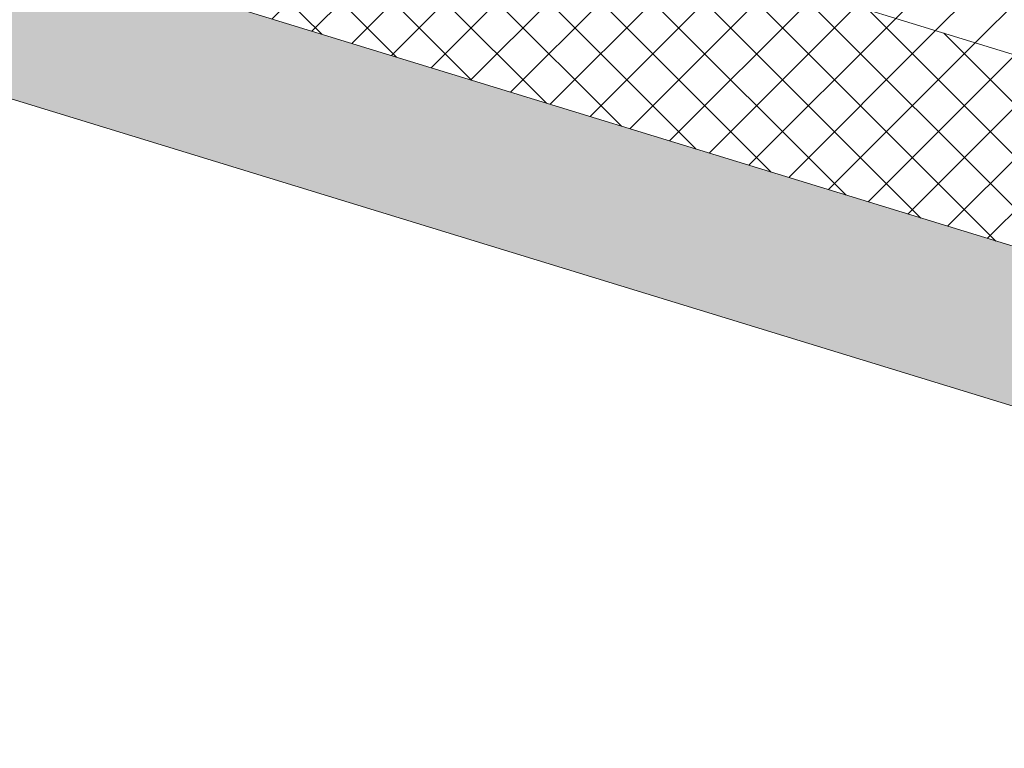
# Model space of a CAD drawing. Header units: millimetres. Extents: x -2220 to 52371, y -4077 to 6953.
# Tile 11 of 228: x 1752 to 2557, y -1989 to -1393. Entities that reach past the tile are written whole.
import ezdxf

# ---------------------------------------------------------------- set-up
doc = ezdxf.new("R2010")
doc.units = ezdxf.units.MM
doc.header["$MEASUREMENT"] = 0
doc.linetypes.add('Wipeout_Contour', pattern=[1000, 0, -1000])
doc.layers.add('12_FAÇ_Façana', color=7, linetype='Continuous')
doc.layers.add('Nuevo_08_E_Envans secs', color=7, linetype='Continuous')
doc.layers.add('12_FAÇ_Façana_Pluma_Nº__102', color=7, linetype='Continuous', lineweight=5, true_color=0xcccccc)
doc.layers.add('12_FAÇ_Façana_Pluma_Nº__174', color=7, linetype='Continuous', lineweight=13, true_color=0xe4ad2c)
doc.layers.add('12_FAÇ_Façana_Pluma_Nº__2', color=8, linetype='Continuous', lineweight=5)
doc.layers.add('12_FAÇ_Façana_Pluma_Nº__7', color=7, linetype='Continuous', lineweight=5)

# ---------------------------------------------------------------- blocks, each defined once
blk = doc.blocks.new('Elem Sección_14_1')
at = {"layer": '12_FAÇ_Façana_Pluma_Nº__102', "linetype": 'Continuous', "lineweight": 0, "true_color": 0xe5e5e5}
blk.add_hatch(color=254, dxfattribs=at).paths.add_polyline_path([(778.79, -1161.36), (9655.75, -3885.6), (9715.31, -3773.22), (6546.37, -2800.71), (6538.43, -2815.7), (6095.56, -2679.79), (6103.5, -2664.8), (838.34, -1048.99)])
at = {"layer": '12_FAÇ_Façana_Pluma_Nº__174', "linetype": 'Continuous', "lineweight": 13, "true_color": 0xe4ad2c}
h = blk.add_hatch(dxfattribs=at)
h.set_pattern_fill('SATE_Aislamiento_0001', color=42, style=0, pattern_type=2)
h.set_pattern_definition([(45, (0, 0), (-21.2132, 21.2132), []), (135, (0, 0), (21.2132, 21.2132), [])])
h.paths.add_polyline_path([(6103.5, -2664.8), (6174.97, -2529.96), (6135.6, -2517.87), (949.17, -926.22), (909.8, -914.14), (838.34, -1048.99)])
at = {"layer": '12_FAÇ_Façana_Pluma_Nº__2', "linetype": 'Continuous', "lineweight": 5}
h = blk.add_hatch(dxfattribs=at)
h.set_pattern_fill('Ceramic_0001', color=8, style=0, pattern_type=2)
h.set_pattern_definition([(45, (0, 0), (-21.2132, 21.2132), [])])
h.paths.add_polyline_path([(980.93, -866.29), (949.17, -926.22), (6135.6, -2517.87), (6167.36, -2457.94)])
at = {"layer": '12_FAÇ_Façana_Pluma_Nº__7', "color": 7, "linetype": 'Continuous', "lineweight": 5}
for p, q in [((838.34, -1048.99), (6103.5, -2664.8)), ((813.23, -1171.93), (9655.75, -3885.6))]:
    blk.add_line(p, q, dxfattribs=at)
at = {"layer": '12_FAÇ_Façana_Pluma_Nº__7', "color": 7, "linetype": 'Continuous', "lineweight": 5, "flags": 128}
blk.add_lwpolyline([(909.8, -914.14), (949.17, -926.22), (6135.6, -2517.87), (6174.97, -2529.96)], dxfattribs=at)
blk = doc.blocks.new('Elem Sección_111_1')
at = {"color": 254, "linetype": 'Wipeout_Contour', "lineweight": 0, "ltscale": 15755.887503}
blk.add_wipeout([(968.96, -802.52), (6170.16, -2398.7), (6172.54, -2394.21), (971.34, -798.02)], dxfattribs=at).dxf.layer = 'Nuevo_08_E_Envans secs'
at = {"color": 254, "linetype": 'Wipeout_Contour', "lineweight": 0, "ltscale": 15758.288048}
blk.add_wipeout([(6162.61, -2412.93), (6167.77, -2403.19), (966.58, -807.01), (961.42, -816.75)], dxfattribs=at).dxf.layer = 'Nuevo_08_E_Envans secs'

msp = doc.modelspace()

# ---------------------------------------------------------------- block references
at = {"layer": '12_FAÇ_Façana', "lineweight": 0}
msp.add_blockref('Elem Sección_14_1', (0, 0), dxfattribs=at)

# ---------------------------------------------------------------- next in the draw order: block references
at = {"layer": 'Nuevo_08_E_Envans secs', "lineweight": 0}
msp.add_blockref('Elem Sección_111_1', (0, 0), dxfattribs=at)

doc.saveas('drawing.dxf')
